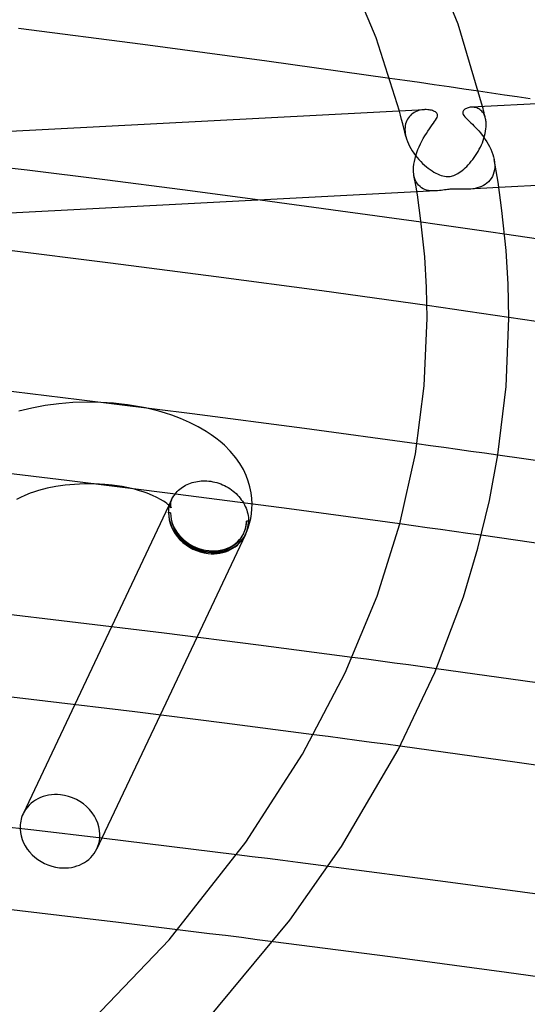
# Model space of a CAD drawing. Header units: millimetres. Extents: x -657 to 657, y -323 to 528.
# Tile 87 of 131: x 138 to 163, y 294 to 342. Entities that reach past the tile are written whole.
import ezdxf

# ---------------------------------------------------------------- set-up
doc = ezdxf.new("R2010")
doc.units = ezdxf.units.MM
doc.layers.add('HIDDEN', color=7, linetype='Continuous')
doc.layers.add('THICK', color=7, linetype='Continuous')

msp = doc.modelspace()

# ---------------------------------------------------------------- linework, layer by layer
at = {"layer": 'HIDDEN'}
for p, q in [((156.901, 338.999), (156.176, 339.103)), ((157.626, 338.895), (156.901, 338.999)), ((158.351, 338.79), (157.626, 338.895)), ((159.075, 338.685), (158.351, 338.79)), ((159.798, 338.579), (159.075, 338.685)), ((160.521, 338.473), (159.798, 338.579)), ((156.695, 337.297), (156.64, 337.505)), ((157.365, 337.43), (157.3, 337.389)), ((157.434, 337.466), (157.365, 337.43)), ((157.506, 337.497), (157.434, 337.466)), ((157.582, 337.522), (157.506, 337.497)), ((157.659, 337.542), (157.582, 337.522)), ((157.736, 337.557), (157.659, 337.542)), ((157.812, 337.566), (157.736, 337.557)), ((157.886, 337.571), (157.812, 337.566)), ((160.213, 337.692), (160.157, 337.69)), ((160.269, 337.689), (160.213, 337.692)), ((160.325, 337.682), (160.269, 337.689)), ((160.38, 337.67), (160.325, 337.682)), ((160.434, 337.653), (160.38, 337.67)), ((160.486, 337.632), (160.434, 337.653)), ((160.537, 337.605), (160.486, 337.632)), ((160.585, 337.574), (160.537, 337.605)), ((160.631, 337.537), (160.585, 337.574)), ((160.674, 337.495), (160.631, 337.537)), ((160.714, 337.447), (160.674, 337.495)), ((160.751, 337.394), (160.714, 337.447)), ((160.741, 337.621), (160.716, 337.72)), ((160.765, 337.522), (160.741, 337.621)), ((160.789, 337.423), (160.765, 337.522)), ((160.813, 337.325), (160.789, 337.423)), ((156.749, 337.089), (156.695, 337.297)), ((156.803, 336.88), (156.749, 337.089)), ((156.972, 336.962), (156.947, 336.881)), ((157.004, 337.039), (156.972, 336.962)), ((157.04, 337.11), (157.004, 337.039)), ((157.083, 337.176), (157.04, 337.11)), ((157.13, 337.237), (157.083, 337.176)), ((157.182, 337.292), (157.13, 337.237)), ((157.239, 337.343), (157.182, 337.292)), ((157.3, 337.389), (157.239, 337.343)), ((160.784, 337.336), (160.751, 337.394)), ((160.814, 337.272), (160.784, 337.336)), ((160.836, 337.226), (160.813, 337.325)), ((160.839, 337.203), (160.814, 337.272)), ((160.859, 337.128), (160.836, 337.226)), ((160.859, 337.128), (160.839, 337.203)), ((160.869, 337.08), (160.859, 337.128)), ((160.877, 337.031), (160.869, 337.08)), ((160.884, 336.98), (160.877, 337.031)), ((160.888, 336.927), (160.884, 336.98)), ((156.855, 336.672), (156.803, 336.88)), ((156.905, 336.464), (156.855, 336.672)), ((156.955, 336.256), (156.905, 336.464)), ((156.917, 336.703), (156.913, 336.608)), ((156.913, 336.608), (156.913, 336.594)), ((156.913, 336.594), (156.913, 336.58)), ((156.913, 336.58), (156.914, 336.566)), ((156.914, 336.566), (156.914, 336.551)), ((156.914, 336.551), (156.915, 336.537)), ((156.915, 336.537), (156.915, 336.523)), ((156.915, 336.523), (156.918, 336.479)), ((156.929, 336.794), (156.917, 336.703)), ((156.918, 336.479), (156.923, 336.435)), ((156.947, 336.881), (156.929, 336.794)), ((160.842, 336.403), (160.864, 336.515)), ((160.864, 336.515), (160.879, 336.625)), ((160.879, 336.625), (160.889, 336.732)), ((160.891, 336.873), (160.888, 336.927)), ((160.889, 336.746), (160.89, 336.76)), ((160.889, 336.732), (160.889, 336.746)), ((160.89, 336.76), (160.891, 336.775)), ((160.892, 336.817), (160.891, 336.873)), ((160.891, 336.803), (160.892, 336.817)), ((160.891, 336.789), (160.891, 336.803)), ((160.891, 336.775), (160.891, 336.789)), ((156.923, 336.435), (156.929, 336.391)), ((156.929, 336.391), (156.937, 336.345)), ((156.937, 336.345), (156.945, 336.3)), ((156.945, 336.3), (156.956, 336.254)), ((156.956, 336.254), (156.988, 336.135)), ((156.988, 336.135), (157.029, 336.016)), ((157.029, 336.016), (157.078, 335.897)), ((160.702, 335.954), (160.744, 336.065)), ((160.744, 336.065), (160.782, 336.177)), ((160.782, 336.177), (160.815, 336.29)), ((160.815, 336.29), (160.842, 336.403)), ((157.078, 335.897), (157.134, 335.779)), ((157.134, 335.779), (157.197, 335.663)), ((157.197, 335.663), (157.267, 335.549)), ((157.267, 335.549), (157.341, 335.438)), ((160.432, 335.422), (160.492, 335.524)), ((160.492, 335.524), (160.55, 335.629)), ((160.55, 335.629), (160.604, 335.735)), ((160.604, 335.735), (160.655, 335.844)), ((160.655, 335.844), (160.702, 335.954)), ((138.411, 334.603), (134.603, 335.064)), ((157.341, 335.438), (157.421, 335.33)), ((157.421, 335.33), (157.506, 335.225)), ((157.506, 335.225), (157.594, 335.124)), ((157.594, 335.124), (157.684, 335.029)), ((157.684, 335.029), (157.776, 334.939)), ((160.091, 334.955), (160.163, 335.042)), ((160.163, 335.042), (160.234, 335.132)), ((160.234, 335.132), (160.302, 335.226)), ((160.302, 335.226), (160.368, 335.323)), ((160.368, 335.323), (160.432, 335.422)), ((161.28, 335.127), (161.288, 335.077)), ((161.288, 335.077), (161.296, 335.027)), ((161.296, 335.027), (161.301, 334.977)), ((142.217, 334.129), (138.411, 334.603)), ((157.776, 334.939), (157.869, 334.854)), ((157.869, 334.854), (157.962, 334.775)), ((157.962, 334.775), (158.056, 334.702)), ((158.056, 334.702), (158.149, 334.635)), ((158.149, 334.635), (158.241, 334.574)), ((158.241, 334.574), (158.332, 334.518)), ((158.332, 334.518), (158.422, 334.468)), ((159.574, 334.487), (159.645, 334.536)), ((159.645, 334.536), (159.718, 334.592)), ((159.718, 334.592), (159.792, 334.653)), ((159.792, 334.653), (159.866, 334.72)), ((159.866, 334.72), (159.941, 334.793)), ((159.941, 334.793), (160.016, 334.871)), ((160.016, 334.871), (160.091, 334.955)), ((161.294, 334.621), (161.271, 334.505)), ((161.307, 334.743), (161.294, 334.621)), ((161.301, 334.977), (161.305, 334.928)), ((161.305, 334.928), (161.308, 334.879)), ((161.308, 334.757), (161.307, 334.743)), ((161.308, 334.879), (161.309, 334.83)), ((161.309, 334.786), (161.308, 334.772)), ((161.308, 334.772), (161.308, 334.757)), ((161.309, 334.83), (161.309, 334.816)), ((161.309, 334.816), (161.309, 334.801)), ((161.309, 334.801), (161.309, 334.786)), ((146.019, 333.642), (142.217, 334.129)), ((157.382, 334.237), (157.355, 334.355)), ((157.42, 334.129), (157.382, 334.237)), ((157.466, 334.032), (157.42, 334.129)), ((158.422, 334.468), (158.512, 334.424)), ((158.512, 334.424), (158.601, 334.386)), ((158.601, 334.386), (158.688, 334.354)), ((158.688, 334.354), (158.773, 334.329)), ((158.773, 334.329), (158.851, 334.312)), ((158.851, 334.312), (158.925, 334.302)), ((158.925, 334.302), (158.993, 334.297)), ((158.993, 334.297), (159.059, 334.298)), ((159.059, 334.298), (159.122, 334.304)), ((159.122, 334.304), (159.185, 334.315)), ((159.185, 334.315), (159.246, 334.33)), ((159.246, 334.33), (159.308, 334.35)), ((159.308, 334.35), (159.371, 334.375)), ((159.371, 334.375), (159.436, 334.406)), ((159.436, 334.406), (159.503, 334.443)), ((159.503, 334.443), (159.574, 334.487)), ((161.005, 334.038), (160.927, 333.968)), ((161.075, 334.115), (161.005, 334.038)), ((161.138, 334.2), (161.075, 334.115)), ((161.192, 334.294), (161.138, 334.2)), ((161.236, 334.396), (161.192, 334.294)), ((161.271, 334.505), (161.236, 334.396)), ((149.816, 333.141), (146.019, 333.642)), ((157.521, 333.945), (157.466, 334.032)), ((158.422, 333.594), (157.496, 333.545)), ((157.583, 333.869), (157.521, 333.945)), ((157.651, 333.803), (157.583, 333.869)), ((157.726, 333.747), (157.651, 333.803)), ((157.804, 333.7), (157.726, 333.747)), ((157.887, 333.663), (157.804, 333.7)), ((157.972, 333.635), (157.887, 333.663)), ((158.059, 333.614), (157.972, 333.635)), ((158.148, 333.6), (158.059, 333.614)), ((158.239, 333.593), (158.148, 333.6)), ((158.33, 333.591), (158.239, 333.593)), ((158.421, 333.594), (158.33, 333.591)), ((158.509, 333.6), (158.421, 333.594)), ((158.598, 333.609), (158.509, 333.6)), ((158.685, 333.62), (158.598, 333.609)), ((158.771, 333.632), (158.685, 333.62)), ((158.854, 333.643), (158.771, 333.632)), ((158.929, 333.653), (158.854, 333.643)), ((158.995, 333.661), (158.929, 333.653)), ((159.054, 333.667), (158.995, 333.661)), ((159.108, 333.672), (159.054, 333.667)), ((159.163, 333.676), (159.108, 333.672)), ((159.217, 333.679), (159.163, 333.676)), ((159.273, 333.681), (159.217, 333.679)), ((159.329, 333.681), (159.273, 333.681)), ((159.392, 333.681), (159.329, 333.681)), ((159.462, 333.681), (159.392, 333.681)), ((159.542, 333.679), (159.462, 333.681)), ((159.631, 333.677), (159.542, 333.679)), ((159.726, 333.675), (159.631, 333.677)), ((159.825, 333.674), (159.726, 333.675)), ((159.927, 333.675), (159.825, 333.674)), ((160.03, 333.678), (159.927, 333.675)), ((161.509, 333.756), (160.029, 333.678)), ((160.136, 333.686), (160.03, 333.678)), ((160.242, 333.698), (160.136, 333.686)), ((160.349, 333.716), (160.242, 333.698)), ((160.455, 333.74), (160.349, 333.716)), ((160.558, 333.771), (160.455, 333.74)), ((160.658, 333.809), (160.558, 333.771)), ((160.753, 333.855), (160.658, 333.809)), ((160.843, 333.908), (160.753, 333.855)), ((160.927, 333.968), (160.843, 333.908)), ((158.382, 331.962), (157.699, 332.059)), ((159.065, 331.865), (158.382, 331.962)), ((159.748, 331.768), (159.065, 331.865)), ((160.43, 331.67), (159.748, 331.768)), ((161.112, 331.572), (160.43, 331.67)), ((161.793, 331.473), (161.112, 331.572)), ((158.663, 327.883), (157.995, 327.978)), ((159.332, 327.788), (158.663, 327.883)), ((159.999, 327.692), (159.332, 327.788)), ((160.667, 327.596), (159.999, 327.692)), ((161.334, 327.499), (160.667, 327.596)), ((162, 327.402), (161.334, 327.499)), ((138.639, 322.964), (137.998, 322.807)), ((139.29, 323.086), (138.639, 322.964)), ((139.96, 323.175), (139.29, 323.086)), ((140.641, 323.23), (139.96, 323.175)), ((141.329, 323.252), (140.641, 323.23)), ((142.017, 323.24), (141.329, 323.252)), ((144.533, 322.891), (144.199, 322.968)), ((144.86, 322.806), (144.533, 322.891)), ((145.179, 322.713), (144.86, 322.806)), ((145.489, 322.612), (145.179, 322.713)), ((145.924, 322.45), (145.489, 322.612)), ((146.369, 322.257), (145.924, 322.45)), ((146.782, 322.049), (146.369, 322.257)), ((147.176, 321.82), (146.782, 322.049)), ((147.424, 321.657), (147.176, 321.82)), ((147.651, 321.493), (147.424, 321.657)), ((147.87, 321.318), (147.651, 321.493)), ((148.071, 321.14), (147.87, 321.318)), ((148.36, 320.849), (148.071, 321.14)), ((158.163, 321.121), (157.502, 321.212)), ((158.824, 321.029), (158.163, 321.121)), ((159.485, 320.937), (158.824, 321.029)), ((148.624, 320.534), (148.36, 320.849)), ((160.145, 320.844), (159.485, 320.937)), ((160.805, 320.751), (160.145, 320.844)), ((161.465, 320.657), (160.805, 320.751)), ((148.827, 320.243), (148.624, 320.534)), ((148.999, 319.948), (148.827, 320.243)), ((149.134, 319.665), (148.999, 319.948)), ((149.242, 319.38), (149.134, 319.665)), ((142.217, 319.22), (141.696, 319.249)), ((142.574, 319.186), (142.217, 319.22)), ((142.82, 319.153), (142.574, 319.186)), ((143.06, 319.115), (142.82, 319.153)), ((143.292, 319.071), (143.06, 319.115)), ((146.022, 319.092), (146.094, 319.138)), ((146.094, 319.138), (146.169, 319.181)), ((146.169, 319.181), (146.246, 319.22)), ((146.246, 319.22), (146.326, 319.255)), ((146.326, 319.255), (146.408, 319.287)), ((146.408, 319.287), (146.493, 319.315)), ((146.493, 319.315), (146.579, 319.339)), ((146.579, 319.339), (146.666, 319.359)), ((146.666, 319.359), (146.755, 319.375)), ((146.755, 319.375), (146.845, 319.387)), ((146.845, 319.387), (146.936, 319.396)), ((146.936, 319.396), (147.028, 319.4)), ((147.028, 319.4), (147.121, 319.4)), ((147.121, 319.4), (147.215, 319.396)), ((147.215, 319.396), (147.308, 319.389)), ((147.308, 319.389), (147.406, 319.376)), ((147.406, 319.376), (147.504, 319.359)), ((147.504, 319.359), (147.601, 319.338)), ((147.601, 319.338), (147.698, 319.312)), ((147.698, 319.312), (147.793, 319.282)), ((147.793, 319.282), (147.888, 319.248)), ((147.888, 319.248), (147.981, 319.21)), ((147.981, 319.21), (148.072, 319.168)), ((148.072, 319.168), (148.161, 319.122)), ((148.161, 319.122), (148.248, 319.072)), ((149.324, 319.101), (149.242, 319.38)), ((149.381, 318.82), (149.324, 319.101)), ((143.517, 319.022), (143.292, 319.071)), ((145.654, 318.751), (145.707, 318.815)), ((145.707, 318.815), (145.763, 318.877)), ((145.763, 318.877), (145.823, 318.935)), ((145.823, 318.935), (145.886, 318.991)), ((145.886, 318.991), (145.952, 319.043)), ((145.952, 319.043), (146.022, 319.092)), ((148.248, 319.072), (148.333, 319.019)), ((148.333, 319.019), (148.415, 318.962)), ((148.415, 318.962), (148.494, 318.902)), ((148.494, 318.902), (148.57, 318.838)), ((148.57, 318.838), (148.643, 318.772)), ((148.643, 318.772), (148.713, 318.702)), ((148.713, 318.702), (148.779, 318.63)), ((148.779, 318.63), (148.841, 318.555)), ((149.415, 318.542), (149.381, 318.82)), ((145.418, 318.139), (145.356, 318.203)), ((145.369, 318.127), (145.391, 318.221)), ((145.391, 318.221), (145.419, 318.313)), ((145.449, 318.1), (145.418, 318.139)), ((145.419, 318.313), (145.452, 318.403)), ((145.428, 318.285), (145.427, 318.253)), ((145.427, 318.253), (145.429, 318.209)), ((145.432, 318.317), (145.428, 318.285)), ((145.429, 318.209), (145.435, 318.168)), ((145.436, 318.346), (145.432, 318.317)), ((145.435, 318.168), (145.442, 318.133)), ((145.443, 318.372), (145.436, 318.346)), ((145.442, 318.133), (145.451, 318.105)), ((145.449, 318.394), (145.443, 318.372)), ((145.455, 318.41), (145.449, 318.394)), ((145.452, 318.403), (145.456, 318.413)), ((145.456, 318.413), (145.461, 318.423)), ((145.461, 318.423), (145.465, 318.434)), ((145.465, 318.434), (145.47, 318.444)), ((145.47, 318.444), (145.474, 318.454)), ((145.474, 318.454), (145.479, 318.464)), ((148.841, 318.555), (148.899, 318.478)), ((148.899, 318.478), (148.953, 318.399)), ((148.953, 318.399), (149.003, 318.318)), ((149.427, 318.264), (149.415, 318.542)), ((145.34, 317.837), (145.344, 317.935)), ((145.438, 317.826), (145.34, 317.837)), ((145.344, 317.935), (145.353, 318.031)), ((145.353, 318.031), (145.369, 318.127)), ((145.459, 318.085), (145.449, 318.1)), ((145.451, 318.105), (145.458, 318.088)), ((145.458, 318.088), (145.459, 318.085)), ((149.252, 317.421), (149.155, 317.431)), ((157.327, 317.199), (156.661, 317.291)), ((157.992, 317.107), (157.327, 317.199)), ((158.657, 317.015), (157.992, 317.107)), ((159.322, 316.921), (158.657, 317.015)), ((159.986, 316.828), (159.322, 316.921)), ((160.65, 316.734), (159.986, 316.828)), ((142.542, 312.255), (140.74, 308.445)), ((146.723, 311.738), (144.923, 307.932)), ((155.022, 310.665), (154.335, 310.756)), ((155.709, 310.573), (155.022, 310.665)), ((156.396, 310.481), (155.709, 310.573)), ((157.082, 310.388), (156.396, 310.481)), ((157.768, 310.296), (157.082, 310.388)), ((158.454, 310.202), (157.768, 310.296)), ((153.15, 306.878), (152.443, 306.971)), ((153.856, 306.785), (153.15, 306.878)), ((154.563, 306.691), (153.856, 306.785)), ((155.269, 306.596), (154.563, 306.691)), ((155.974, 306.502), (155.269, 306.596)), ((156.679, 306.407), (155.974, 306.502)), ((142.07, 301.901), (141.827, 301.388)), ((149.426, 301.001), (148.677, 301.095)), ((150.175, 300.907), (149.426, 301.001)), ((150.924, 300.813), (150.175, 300.907)), ((151.672, 300.717), (150.924, 300.813)), ((152.42, 300.622), (151.672, 300.717)), ((153.168, 300.526), (152.42, 300.622)), ((146.559, 297.328), (145.778, 297.424)), ((147.339, 297.231), (146.559, 297.328)), ((148.12, 297.134), (147.339, 297.231)), ((148.901, 297.036), (148.12, 297.134)), ((149.681, 296.938), (148.901, 297.036)), ((150.461, 296.839), (149.681, 296.938))]:
    msp.add_line(p, q, dxfattribs=at)
msp.add_arc((147.296, 317.629), 1.9, 334.6902, 336.9749, dxfattribs=at)
for centre, major_axis, ratio, start_param, end_param in [((147.296, 317.629), (1.808, -0.855), 0.874246, -2.761635, -1.190838), ((147.296, 317.629), (1.841, -0.782), 0.847101, -2.795936, -0.046929), ((147.296, 317.629), (1.718, -0.812), 0.874246, -2.761635, 0.000067), ((147.296, 317.629), (1.749, -0.743), 0.847101, -2.795936, 0.00012), ((147.296, 317.629), (1.718, -0.812), 0.874246, 0.000067, 0.379958), ((147.296, 317.629), (1.749, -0.743), 0.847101, 0.00012, 0.345656), ((147.296, 317.629), (1.808, -0.855), 0.874246, -1.190838, 0.000067), ((140.019, 302.243), (-1.808, 0.855), 0.874246, 0.425274, 1.950754), ((140.019, 302.243), (-1.808, 0.855), 0.874246, -3.141526, -2.831104), ((140.019, 302.243), (-1.808, 0.855), 0.874246, 1.950754, 3.14166)]:
    msp.add_ellipse(centre, major_axis=major_axis, ratio=ratio, start_param=start_param, end_param=end_param, dxfattribs=at)
at = {"layer": 'THICK'}
for p, q in [((159.513, 341.751), (157.852, 345.864)), ((155.501, 341.091), (153.933, 344.82)), ((160.716, 337.72), (159.513, 341.751)), ((144.08, 340.76), (137.994, 341.54)), ((156.64, 337.505), (155.501, 341.091)), ((150.142, 339.948), (144.08, 340.76)), ((156.176, 339.103), (150.142, 339.948)), ((197.644, 339.66), (160.168, 337.691)), ((161.153, 338.379), (160.521, 338.473)), ((161.783, 338.286), (161.153, 338.379)), ((162.414, 338.192), (161.783, 338.286)), ((163.044, 338.098), (162.414, 338.192)), ((157.862, 337.57), (120.387, 335.6)), ((157.957, 337.571), (157.886, 337.571)), ((158.025, 337.568), (157.957, 337.571)), ((158.091, 337.561), (158.025, 337.568)), ((158.153, 337.551), (158.091, 337.561)), ((158.211, 337.539), (158.153, 337.551)), ((158.266, 337.523), (158.211, 337.539)), ((158.317, 337.505), (158.266, 337.523)), ((158.363, 337.484), (158.317, 337.505)), ((158.404, 337.46), (158.363, 337.484)), ((158.44, 337.433), (158.404, 337.46)), ((158.47, 337.402), (158.44, 337.433)), ((159.745, 337.465), (159.741, 337.425)), ((159.741, 337.425), (159.749, 337.379)), ((159.759, 337.502), (159.745, 337.465)), ((159.781, 337.535), (159.759, 337.502)), ((159.81, 337.565), (159.781, 337.535)), ((159.844, 337.591), (159.81, 337.565)), ((159.882, 337.614), (159.844, 337.591)), ((159.921, 337.633), (159.882, 337.614)), ((159.963, 337.65), (159.921, 337.633)), ((160.008, 337.665), (159.963, 337.65)), ((160.055, 337.676), (160.008, 337.665)), ((160.105, 337.685), (160.055, 337.676)), ((160.157, 337.69), (160.105, 337.685)), ((158.31, 336.907), (158.365, 336.987)), ((158.365, 336.987), (158.414, 337.062)), ((158.414, 337.062), (158.454, 337.131)), ((158.454, 337.131), (158.483, 337.192)), ((158.491, 337.367), (158.47, 337.402)), ((158.483, 337.192), (158.499, 337.244)), ((158.503, 337.329), (158.491, 337.367)), ((158.499, 337.244), (158.506, 337.288)), ((158.506, 337.288), (158.503, 337.329)), ((159.749, 337.379), (159.771, 337.331)), ((159.771, 337.331), (159.803, 337.28)), ((159.803, 337.28), (159.845, 337.227)), ((159.845, 337.227), (159.893, 337.174)), ((159.893, 337.174), (159.946, 337.119)), ((159.946, 337.119), (160.005, 337.061)), ((160.005, 337.061), (160.07, 336.999)), ((160.07, 336.999), (160.139, 336.932)), ((160.139, 336.932), (160.213, 336.861)), ((157.963, 336.406), (158.038, 336.521)), ((158.038, 336.521), (158.112, 336.629)), ((158.112, 336.629), (158.182, 336.729)), ((158.182, 336.729), (158.249, 336.821)), ((158.249, 336.821), (158.31, 336.907)), ((160.213, 336.861), (160.289, 336.785)), ((160.289, 336.785), (160.368, 336.703)), ((160.368, 336.703), (160.448, 336.618)), ((160.448, 336.618), (160.529, 336.527)), ((160.529, 336.527), (160.61, 336.431)), ((157.671, 335.894), (157.74, 336.028)), ((157.74, 336.028), (157.812, 336.158)), ((157.812, 336.158), (157.887, 336.284)), ((157.887, 336.284), (157.963, 336.406)), ((160.61, 336.431), (160.691, 336.33)), ((160.691, 336.33), (160.77, 336.225)), ((160.77, 336.225), (160.848, 336.115)), ((160.848, 336.115), (160.922, 336)), ((160.922, 336), (160.992, 335.882)), ((157.493, 335.474), (157.547, 335.616)), ((157.547, 335.616), (157.607, 335.757)), ((157.607, 335.757), (157.671, 335.894)), ((160.992, 335.882), (161.056, 335.761)), ((161.056, 335.761), (161.116, 335.637)), ((161.116, 335.637), (161.168, 335.511)), ((161.168, 335.511), (161.214, 335.383)), ((197.285, 335.636), (161.509, 333.756)), ((157.349, 334.896), (157.373, 335.04)), ((157.373, 335.04), (157.405, 335.185)), ((157.405, 335.185), (157.445, 335.33)), ((157.445, 335.33), (157.493, 335.474)), ((161.214, 335.383), (161.251, 335.255)), ((161.251, 335.255), (161.28, 335.127)), ((161.379, 334.574), (161.28, 335.124)), ((157.331, 334.621), (157.335, 334.757)), ((157.331, 334.607), (157.331, 334.621)), ((157.331, 334.592), (157.331, 334.607)), ((157.331, 334.577), (157.331, 334.592)), ((157.332, 334.563), (157.331, 334.577)), ((157.333, 334.548), (157.332, 334.563)), ((157.333, 334.534), (157.333, 334.548)), ((157.336, 334.503), (157.333, 334.534)), ((157.335, 334.757), (157.349, 334.896)), ((161.47, 334.024), (161.379, 334.574)), ((157.338, 334.472), (157.336, 334.503)), ((157.341, 334.442), (157.338, 334.472)), ((157.345, 334.412), (157.341, 334.442)), ((157.35, 334.383), (157.345, 334.412)), ((157.355, 334.355), (157.35, 334.383)), ((157.44, 333.875), (157.355, 334.355)), ((157.52, 333.395), (157.44, 333.875)), ((161.658, 332.629), (161.47, 334.024)), ((157.496, 333.545), (121.702, 331.664)), ((151.132, 332.965), (149.816, 333.141)), ((157.69, 332.135), (157.52, 333.395)), ((152.447, 332.787), (151.132, 332.965)), ((153.761, 332.607), (152.447, 332.787)), ((155.075, 332.426), (153.761, 332.607)), ((161.869, 330.68), (161.658, 332.629)), ((156.388, 332.243), (155.075, 332.426)), ((157.699, 332.059), (156.388, 332.243)), ((157.881, 330.364), (157.69, 332.135)), ((167.902, 330.569), (161.793, 331.473)), ((142.487, 330.063), (137.285, 330.711)), ((161.967, 329.022), (161.869, 330.68)), ((157.97, 328.861), (157.881, 330.364)), ((147.675, 329.391), (142.487, 330.063)), ((152.845, 328.696), (147.675, 329.391)), ((158, 327.357), (157.97, 328.861)), ((162, 327.363), (161.967, 329.022)), ((157.995, 327.978), (152.845, 328.696)), ((157.857, 324.058), (158, 327.363)), ((161.867, 324.017), (162, 327.357)), ((167.989, 326.512), (162, 327.402)), ((140.965, 323.37), (135.435, 324.034)), ((157.421, 320.728), (157.857, 324.058)), ((161.466, 320.666), (161.867, 324.017)), ((146.487, 322.678), (140.965, 323.37)), ((142.645, 323.198), (142.017, 323.24)), ((143.035, 323.159), (142.645, 323.198)), ((143.331, 323.121), (143.035, 323.159)), ((143.624, 323.076), (143.331, 323.121)), ((143.914, 323.025), (143.624, 323.076)), ((144.199, 322.968), (143.914, 323.025)), ((152.001, 321.958), (146.487, 322.678)), ((157.502, 321.212), (152.001, 321.958)), ((156.661, 317.29), (157.421, 320.728)), ((161.05, 318.44), (161.466, 320.666)), ((167.364, 319.804), (161.465, 320.657)), ((140.36, 319.413), (134.896, 320.07)), ((139.815, 319.118), (139.389, 319.033)), ((140.266, 319.184), (139.815, 319.118)), ((140.734, 319.228), (140.266, 319.184)), ((145.811, 318.731), (140.36, 319.413)), ((141.214, 319.25), (140.734, 319.228)), ((141.696, 319.249), (141.214, 319.25)), ((138.293, 318.684), (138.078, 318.584)), ((138.56, 318.791), (138.293, 318.684)), ((138.722, 318.848), (138.56, 318.791)), ((138.972, 318.925), (138.722, 318.848)), ((139.389, 319.033), (138.972, 318.925)), ((143.721, 318.971), (143.517, 319.022)), ((143.916, 318.916), (143.721, 318.971)), ((144.1, 318.859), (143.916, 318.916)), ((144.292, 318.792), (144.1, 318.859)), ((144.551, 318.689), (144.292, 318.792)), ((144.764, 318.591), (144.551, 318.689)), ((145.53, 318.564), (145.558, 318.612)), ((145.558, 318.612), (145.589, 318.66)), ((145.589, 318.66), (145.621, 318.706)), ((145.621, 318.706), (145.654, 318.751)), ((151.246, 318.024), (145.811, 318.731)), ((138.078, 318.584), (137.894, 318.485)), ((145.483, 318.474), (142.542, 312.255)), ((144.947, 318.493), (144.764, 318.591)), ((145.088, 318.408), (144.947, 318.493)), ((145.174, 318.35), (145.088, 318.408)), ((145.246, 318.296), (145.174, 318.35)), ((145.307, 318.247), (145.246, 318.296)), ((145.356, 318.203), (145.307, 318.247)), ((145.479, 318.464), (145.504, 318.515)), ((145.504, 318.515), (145.53, 318.564)), ((149.003, 318.318), (149.05, 318.233)), ((149.05, 318.233), (149.093, 318.146)), ((149.093, 318.146), (149.13, 318.057)), ((149.42, 318.022), (149.427, 318.253)), ((149.427, 318.262), (149.427, 318.264)), ((149.427, 318.26), (149.427, 318.262)), ((149.427, 318.258), (149.427, 318.26)), ((149.427, 318.256), (149.427, 318.258)), ((149.427, 318.254), (149.427, 318.256)), ((149.427, 318.253), (149.427, 318.254)), ((160.483, 316.099), (161.05, 318.44)), ((149.13, 318.057), (149.163, 317.968)), ((149.163, 317.968), (149.191, 317.878)), ((149.191, 317.878), (149.213, 317.787)), ((149.213, 317.787), (149.231, 317.696)), ((149.231, 317.696), (149.243, 317.604)), ((149.358, 317.561), (149.397, 317.791)), ((149.397, 317.791), (149.42, 318.022)), ((156.661, 317.291), (151.246, 318.024)), ((149.233, 317.097), (149.304, 317.329)), ((149.243, 317.604), (149.251, 317.512)), ((149.251, 317.512), (149.252, 317.421)), ((149.304, 317.329), (149.358, 317.561)), ((155.544, 313.746), (156.661, 317.29)), ((149.104, 316.774), (146.723, 311.738)), ((149.137, 316.846), (149.233, 317.097)), ((166.471, 315.894), (160.65, 316.734)), ((159.772, 313.728), (160.483, 316.099)), ((153.989, 309.999), (155.544, 313.746)), ((158.377, 310.019), (159.772, 313.728)), ((140.504, 312.501), (135.876, 313.047)), ((145.124, 311.938), (140.504, 312.501)), ((149.734, 311.356), (145.124, 311.938)), ((154.335, 310.756), (149.734, 311.356)), ((151.899, 306.016), (153.989, 309.999)), ((156.587, 306.23), (158.377, 310.019)), ((163.974, 309.436), (158.454, 310.202)), ((139.298, 308.618), (134.896, 309.134)), ((143.691, 308.085), (139.298, 308.618)), ((140.74, 308.445), (138.211, 303.098)), ((148.073, 307.536), (143.691, 308.085)), ((144.923, 307.932), (142.07, 301.901)), ((152.443, 306.971), (148.073, 307.536)), ((153.812, 301.494), (156.587, 306.23)), ((162.409, 305.617), (156.679, 306.407)), ((149.125, 301.718), (151.899, 306.016)), ((168.127, 304.798), (162.409, 305.617)), ((138.733, 302.293), (135.411, 302.673)), ((142.051, 301.903), (138.733, 302.293)), ((145.366, 301.504), (142.051, 301.903)), ((145.363, 296.938), (149.125, 301.718)), ((148.677, 301.095), (145.366, 301.504)), ((151.281, 297.893), (153.812, 301.494)), ((158.902, 299.773), (153.168, 300.526)), ((164.614, 298.993), (158.902, 299.773)), ((139.976, 298.121), (137.07, 298.458)), ((142.877, 297.776), (139.976, 298.121)), ((147.233, 293.013), (151.281, 297.893)), ((145.778, 297.424), (142.877, 297.776)), ((140.179, 291.524), (145.363, 296.938)), ((156.183, 296.099), (150.461, 296.839)), ((161.892, 295.33), (156.183, 296.099)), ((167.586, 294.534), (161.892, 295.33))]:
    msp.add_line(p, q, dxfattribs=at)
for centre, major_axis, ratio, start_param, end_param in [((147.296, 317.629), (1.808, -0.855), 0.874246, 0.000067, 0.379958), ((147.296, 317.629), (1.841, -0.782), 0.847101, 0.00012, 0.345656), ((140.019, 302.243), (-1.808, 0.855), 0.874246, -1.190838, 0.000067), ((140.019, 302.243), (-1.808, 0.855), 0.874246, -2.831104, -1.190838), ((140.019, 302.243), (-1.808, 0.855), 0.874246, 0.000067, 0.425274)]:
    msp.add_ellipse(centre, major_axis=major_axis, ratio=ratio, start_param=start_param, end_param=end_param, dxfattribs=at)

doc.saveas('drawing.dxf')
